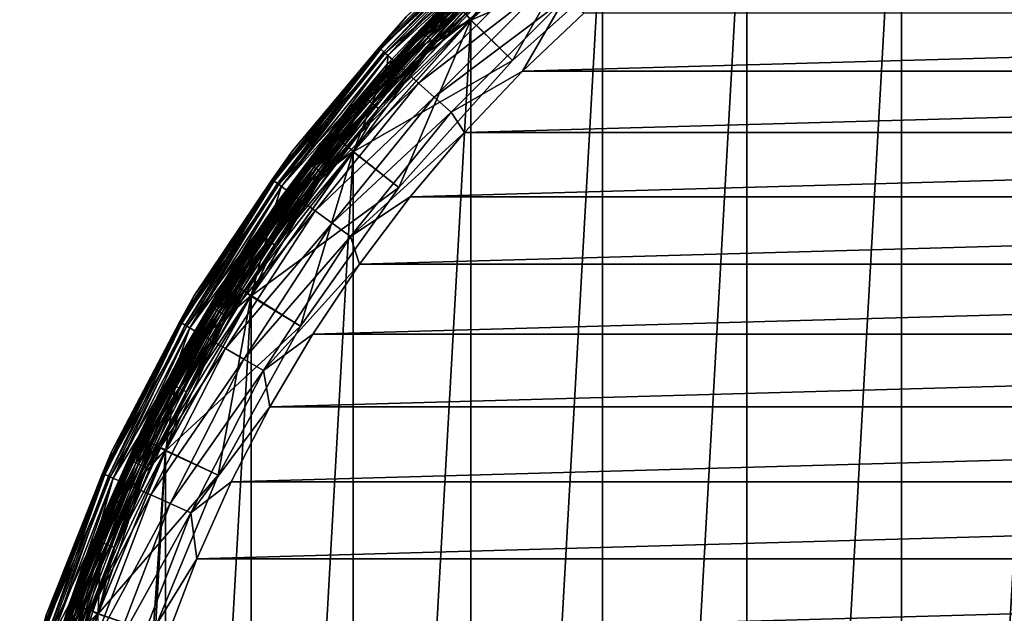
# Model space of a CAD drawing. Header units: metres. Extents: x -27 to 247, y -27 to 27.
# Tile 14 of 50: x -26 to -10, y 9 to 18. Entities that reach past the tile are written whole.
import ezdxf

# ---------------------------------------------------------------- set-up
doc = ezdxf.new("R2010")
doc.units = ezdxf.units.M
doc.layers.add('solid_10271303', color=7, linetype='CONTINUOUS')

msp = doc.modelspace()

# ---------------------------------------------------------------- linework, layer by layer
at = {"layer": 'solid_10271303'}
for points in [[(-11.286701, -23.42243, -50), (-11.286726, 23.422417, -50), (-8.591872, 24.539349, -50)], [(-8.591855, -24.539354, -50), (-11.286701, -23.42243, -50), (-8.591872, 24.539349, -50)], [(-13.838844, -22.011038, -50), (-13.838876, 22.011019, -50), (-11.286726, 23.422417, -50)], [(-11.286701, -23.42243, -50), (-13.838844, -22.011038, -50), (-11.286726, 23.422417, -50)], [(-16.216412, -20.32308, -50), (-16.21645, 20.323051, -50), (-13.838876, 22.011019, -50)], [(-13.838844, -22.011038, -50), (-16.216412, -20.32308, -50), (-13.838876, 22.011019, -50)], [(-18.476282, 18.476282, 0.367037), (-16.218254, 20.321602, 0.35), (-18.392904, 18.376629, 0.35)], [(-15.612246, 19.577301, 0.35), (-18.392904, 18.376629, 0.35), (-16.218254, 20.321602, 0.35)], [(-17.70612, 17.70612), (-16.216789, 20.322779), (-18.390186, 18.379364)], [(-17.968832, 18.969467, -0.016902), (-18.390186, 18.379364), (-16.216789, 20.322779)], [(-18.389851, -18.3797, -50), (-18.389893, 18.37966, -50), (-16.21645, 20.323051, -50)], [(-17.969181, 18.969833, -49.982964), (-16.21645, 20.323051, -50), (-18.389893, 18.37966, -50)], [(-16.216412, -20.32308, -50), (-18.389851, -18.3797, -50), (-16.21645, 20.323051, -50)], [(-17.70612, 17.70612), (-15.61232, 19.57725), (-16.216789, 20.322779)], [(-17.141226, 20.18021, 145.738052), (-18.738358, 18.738302, 145.550003), (-19.222607, 18.20862, 145.738052)], [(-17.141226, 20.18021, 145.738052), (-19.222607, 18.20862, 145.738052), (-17.098448, 20.12985, 145.915726)], [(-19.222607, 18.20862, 145.738052), (-19.174637, 18.163179, 145.915726), (-17.098448, 20.12985, 145.915726)], [(-17.098448, 20.12985, 145.915726), (-19.174637, 18.163179, 145.915726), (-17.029808, 20.04904, 146.072876)], [(-19.174637, 18.163179, 145.915726), (-19.09766, 18.090265, 146.072876), (-17.029808, 20.04904, 146.072876)], [(-19.132696, 18.123451, 0.496632), (-17.061049, 20.085819, 0.496632), (-18.561634, 18.561634, 0.417053)], [(-18.691101, 18.691101, 0.60034), (-17.061049, 20.085819, 0.496632), (-19.132696, 18.123451, 0.496632)], [(-17.029808, 20.04904, 146.072876), (-19.09766, 18.090265, 146.072876), (-16.939157, 19.942318, 146.200653)], [(-19.905434, 17.922934, 149.14827), (-19.45668, 18.430346, 149.240707), (-17.922934, 19.905434, 149.14827)], [(-19.905434, 17.922934, 149.14827), (-17.922934, 19.905434, 149.14827), (-19.873785, 17.894436, 149.064529)], [(-17.906986, 19.887722, 177.830887), (-19.456678, 18.430346, 177.440704), (-19.887722, 17.906986, 177.830887)], [(-17.906986, 19.887722, 177.830887), (-19.887722, 17.906986, 177.830887), (-17.83073, 19.803032, 178.206436)], [(-17.922934, 19.905434, 149.14827), (-17.894436, 19.873785, 149.064529), (-19.873785, 17.894436, 149.064529)], [(-19.873785, 17.894436, 149.064529), (-17.894436, 19.873785, 149.064529), (-19.824438, 17.850004, 148.998062)], [(-17.894436, 19.873785, 149.064529), (-17.850004, 19.824438, 148.998062), (-19.824438, 17.850004, 148.998062)], [(-19.824438, 17.850004, 148.998062), (-17.850004, 19.824438, 148.998062), (-19.762232, 17.793993, 148.955399)], [(-17.850004, 19.824438, 148.998062), (-17.793993, 19.762232, 148.955399), (-19.762232, 17.793993, 148.955399)], [(-19.09766, 18.090265, 146.072876), (-18.996002, 17.993969, 146.200653), (-16.939157, 19.942318, 146.200653)], [(-18.384451, 18.385101, 146.291626), (-16.939157, 19.942318, 146.200653), (-18.996002, 17.993969, 146.200653)], [(-19.887722, 17.906986, 177.830887), (-19.803032, 17.83073, 178.206436), (-17.83073, 19.803032, 178.206436)], [(-17.83073, 19.803032, 178.206436), (-19.803032, 17.83073, 178.206436), (-17.706871, 19.665472, 178.552505)], [(-19.803032, 17.83073, 178.206436), (-19.665472, 17.706871, 178.552505), (-17.706871, 19.665472, 178.552505)], [(-19.762232, 17.793993, 148.955399), (-17.793993, 19.762232, 148.955399), (-18.743013, 18.733646, 148.940704)], [(-17.706871, 19.665472, 178.552505), (-19.665472, 17.706871, 178.552505), (-17.540174, 19.480337, 178.855759)], [(-15.612246, 19.577301, 0.35), (-17.70612, 17.70612, 0.35), (-18.392904, 18.376629, 0.35)], [(-17.70612, 17.70612), (-17.70612, 17.70612, 0.35), (-15.612246, 19.577301, 0.35)], [(-17.70612, 17.70612), (-15.612246, 19.577301, 0.35), (-15.61232, 19.57725)], [(-19.665472, 17.706871, 178.552505), (-19.480337, 17.540174, 178.855759), (-17.540174, 19.480337, 178.855759)], [(-17.540174, 19.480337, 178.855759), (-19.480337, 17.540174, 178.855759), (-17.337063, 19.254759, 179.104523)], [(-20.184412, 17.144794, -49.628902), (-18.738312, 18.738348, -49.5), (-18.212412, 19.22661, -49.628902)], [(-20.184412, 17.144794, -49.628902), (-18.212412, 19.22661, -49.628902), (-20.146389, 17.112497, -49.74966)], [(-20.184309, 17.144707, -0.37059), (-18.212318, 19.226511, -0.37059), (-18.73831, 18.73835, -0.5)], [(-18.177923, 19.190201, -0.249887), (-18.212318, 19.226511, -0.37059), (-20.184309, 17.144707, -0.37059)], [(-20.146189, 17.112328, -0.249887), (-18.177923, 19.190201, -0.249887), (-20.184309, 17.144707, -0.37059)], [(-18.212412, 19.22661, -49.628902), (-18.178104, 19.19039, -49.74966), (-20.146389, 17.112497, -49.74966)], [(-20.146389, 17.112497, -49.74966), (-18.178104, 19.19039, -49.74966), (-20.085819, 17.061049, -49.853367)], [(-18.123198, 19.132427, -0.146262), (-18.177923, 19.190201, -0.249887), (-20.146189, 17.112328, -0.249887)], [(-18.178104, 19.19039, -49.74966), (-18.123451, 19.132696, -49.853367), (-20.085819, 17.061049, -49.853367)], [(-19.480337, 17.540174, 178.855759), (-19.254759, 17.337063, 179.104523), (-17.337063, 19.254759, 179.104523)], [(-17.337063, 19.254759, 179.104523), (-19.254759, 17.337063, 179.104523), (-17.105356, 18.997421, 179.289215)], [(-20.085537, 17.06081, -0.146262), (-18.123198, 19.132427, -0.146262), (-20.146189, 17.112328, -0.249887)], [(-20.085819, 17.061049, -49.853367), (-18.123451, 19.132696, -49.853367), (-20.00684, 16.993963, -49.932949)], [(-18.051876, 19.057135, -0.066791), (-18.123198, 19.132427, -0.146262), (-20.085537, 17.06081, -0.146262)], [(-20.006495, 16.99367, -0.066791), (-18.051876, 19.057135, -0.066791), (-20.085537, 17.06081, -0.146262)], [(-18.123451, 19.132696, -49.853367), (-18.052189, 19.057465, -49.932949), (-20.00684, 16.993963, -49.932949)], [(-20.00684, 16.993963, -49.932949), (-18.052189, 19.057465, -49.932949), (-19.914845, 16.915821, -49.982964)], [(-17.968832, 18.969467, -0.016902), (-18.051876, 19.057135, -0.066791), (-20.006495, 16.99367, -0.066791)], [(-18.052189, 19.057465, -49.932949), (-17.969181, 18.969833, -49.982964), (-19.914845, 16.915821, -49.982964)], [(-19.914459, 16.915493, -0.016902), (-17.968832, 18.969467, -0.016902), (-20.006495, 16.99367, -0.066791)], [(-19.914845, 16.915821, -49.982964), (-17.969181, 18.969833, -49.982964), (-18.389893, 18.37966, -50)], [(-19.914459, 16.915493, -0.016902), (-18.390186, 18.379364), (-17.968832, 18.969467, -0.016902)], [(-19.254759, 17.337063, 179.104523), (-18.997421, 17.105356, 179.289215), (-17.105356, 18.997421, 179.289215)], [(-17.105356, 18.997421, 179.289215), (-18.997421, 17.105356, 179.289215), (-16.853975, 18.718235, 179.40274)], [(-20.718534, 16.52248, 0.85), (-20.718555, 16.522453, 145.550003), (-18.738358, 18.738302, 145.550003)], [(-19.222607, 18.20862, 145.738052), (-18.738358, 18.738302, 145.550003), (-20.718555, 16.522453, 145.550003)], [(-18.738331, 18.738329, 0.85), (-20.718534, 16.52248, 0.85), (-18.738358, 18.738302, 145.550003)], [(-20.70532, 16.511942, 0.721096), (-20.718534, 16.52248, 0.85), (-18.738331, 18.738329, 0.85)], [(-18.73831, 18.73835, -0.5), (-18.738312, 18.738348, -49.5), (-20.718521, 16.522497, -49.5)], [(-20.718519, 16.522499, -0.5), (-18.73831, 18.73835, -0.5), (-20.718521, 16.522497, -49.5)], [(-20.184412, 17.144794, -49.628902), (-20.718521, 16.522497, -49.5), (-18.738312, 18.738348, -49.5)], [(-20.184309, 17.144707, -0.37059), (-18.73831, 18.73835, -0.5), (-20.718519, 16.522499, -0.5)], [(-20.70532, 16.511942, 0.721096), (-18.738331, 18.738329, 0.85), (-18.726377, 18.726377, 0.721096)], [(-20.70532, 16.511942, 0.721096), (-18.726377, 18.726377, 0.721096), (-20.666315, 16.480837, 0.60034)], [(-18.726377, 18.726377, 0.721096), (-18.691101, 18.691101, 0.60034), (-20.666315, 16.480837, 0.60034)], [(-20.666315, 16.480837, 0.60034), (-18.691101, 18.691101, 0.60034), (-19.132696, 18.123451, 0.496632)], [(-19.764355, 17.652758, 148.940704), (-18.743013, 18.733646, 148.940704), (-18.384775, 18.384775, 148.940704)], [(-19.762232, 17.793993, 148.955399), (-18.743013, 18.733646, 148.940704), (-19.764355, 17.652758, 148.940704)], [(-18.997421, 17.105356, 179.289215), (-18.718235, 16.853975, 179.40274), (-16.853975, 18.718235, 179.40274)], [(-16.853975, 18.718235, 179.40274), (-18.718235, 16.853975, 179.40274), (-17.538818, 17.533665, 179.440704)], [(-16.853975, 18.718235, 179.40274), (-17.538818, 17.533665, 179.440704), (-16.528004, 18.489573, 179.440704)], [(-20.523165, 16.366678, 0.417053), (-18.561634, 18.561634, 0.417053), (-20.428795, 16.29142, 0.367037)], [(-19.132696, 18.123451, 0.496632), (-18.561634, 18.561634, 0.417053), (-20.523165, 16.366678, 0.417053)], [(-18.561634, 18.561634, 0.417053), (-18.476282, 18.476282, 0.367037), (-20.428795, 16.29142, 0.367037)], [(-21.335295, 16.218668, 149.240707), (-21.335295, 16.21867, 177.440704), (-19.456678, 18.430346, 177.440704)], [(-19.887722, 17.906986, 177.830887), (-19.456678, 18.430346, 177.440704), (-21.335295, 16.21867, 177.440704)], [(-19.45668, 18.430346, 149.240707), (-21.335295, 16.218668, 149.240707), (-19.456678, 18.430346, 177.440704)], [(-19.905434, 17.922934, 149.14827), (-21.335295, 16.218668, 149.240707), (-19.45668, 18.430346, 149.240707)], [(-20.428795, 16.29142, 0.367037), (-18.476282, 18.476282, 0.367037), (-18.392904, 18.376629, 0.35)], [(-20.428795, 16.29142, 0.367037), (-18.392904, 18.376629, 0.35), (-20.335554, 16.20076, 0.35)], [(-17.70612, 17.70612, 0.35), (-20.335554, 16.20076, 0.35), (-18.392904, 18.376629, 0.35)], [(-19.57725, 15.61232), (-18.390186, 18.379364), (-20.332003, 16.205223)], [(-19.914459, 16.915493, -0.016902), (-20.332003, 16.205223), (-18.390186, 18.379364)], [(-20.331736, -16.205559, -50), (-20.331774, 16.205511, -50), (-18.389893, 18.37966, -50)], [(-19.914845, 16.915821, -49.982964), (-18.389893, 18.37966, -50), (-20.331774, 16.205511, -50)], [(-18.389851, -18.3797, -50), (-20.331736, -16.205559, -50), (-18.389893, 18.37966, -50)], [(-20.327671, 16.210669, 146.291626), (-18.384451, 18.385101, 146.291626), (-18.996002, 17.993969, 146.200653)], [(-18.384775, 18.384775, 148.940704), (-18.384451, 18.385101, 146.291626), (-20.327671, 16.210669, 146.291626)], [(-20.327641, 16.210682, 148.940704), (-18.384775, 18.384775, 148.940704), (-20.327671, 16.210669, 146.291626)], [(-19.764355, 17.652758, 148.940704), (-18.384775, 18.384775, 148.940704), (-20.327641, 16.210682, 148.940704)], [(-19.57725, 15.61232), (-17.70612, 17.70612), (-18.390186, 18.379364)], [(16.528004, 18.489573, 179.440704), (-16.528004, 18.489573, 179.440704), (-17.538818, 17.533665, 179.440704)], [(17.538818, 17.533665, 179.440704), (16.528004, 18.489573, 179.440704), (-17.538818, 17.533665, 179.440704)], [(-19.222607, 18.20862, 145.738052), (-20.718555, 16.522453, 145.550003), (-21.078621, 16.023552, 145.738052)], [(-19.222607, 18.20862, 145.738052), (-21.078621, 16.023552, 145.738052), (-19.174637, 18.163179, 145.915726)], [(-21.078621, 16.023552, 145.738052), (-21.026018, 15.983563, 145.915726), (-19.174637, 18.163179, 145.915726)], [(-19.174637, 18.163179, 145.915726), (-21.026018, 15.983563, 145.915726), (-19.09766, 18.090265, 146.072876)], [(-21.026018, 15.983563, 145.915726), (-20.94161, 15.919398, 146.072876), (-19.09766, 18.090265, 146.072876)], [(-20.980028, 15.948603, 0.496632), (-19.132696, 18.123451, 0.496632), (-20.523165, 16.366678, 0.417053)], [(-20.666315, 16.480837, 0.60034), (-19.132696, 18.123451, 0.496632), (-20.980028, 15.948603, 0.496632)], [(-19.09766, 18.090265, 146.072876), (-20.94161, 15.919398, 146.072876), (-18.996002, 17.993969, 146.200653)], [(-21.669847, 15.744065, 149.14827), (-21.335295, 16.218668, 149.240707), (-19.905434, 17.922934, 149.14827)], [(-21.669847, 15.744065, 149.14827), (-19.905434, 17.922934, 149.14827), (-21.635393, 15.719032, 149.064529)], [(-19.887722, 17.906986, 177.830887), (-21.335295, 16.21867, 177.440704), (-21.650566, 15.730057, 177.830887)], [(-19.887722, 17.906986, 177.830887), (-21.650566, 15.730057, 177.830887), (-19.803032, 17.83073, 178.206436)], [(-19.905434, 17.922934, 149.14827), (-19.873785, 17.894436, 149.064529), (-21.635393, 15.719032, 149.064529)], [(-21.635393, 15.719032, 149.064529), (-19.873785, 17.894436, 149.064529), (-21.581671, 15.680001, 148.998062)], [(-19.873785, 17.894436, 149.064529), (-19.824438, 17.850004, 148.998062), (-21.581671, 15.680001, 148.998062)], [(-20.94161, 15.919398, 146.072876), (-20.830137, 15.83466, 146.200653), (-18.996002, 17.993969, 146.200653)], [(-20.327671, 16.210669, 146.291626), (-18.996002, 17.993969, 146.200653), (-20.830137, 15.83466, 146.200653)], [(-21.650566, 15.730057, 177.830887), (-21.558369, 15.663072, 178.206436), (-19.803032, 17.83073, 178.206436)], [(-21.581671, 15.680001, 148.998062), (-19.824438, 17.850004, 148.998062), (-21.51395, 15.6308, 148.955399)], [(-19.803032, 17.83073, 178.206436), (-21.558369, 15.663072, 178.206436), (-19.665472, 17.706871, 178.552505)], [(-19.824438, 17.850004, 148.998062), (-19.762232, 17.793993, 148.955399), (-21.51395, 15.6308, 148.955399)], [(-21.51395, 15.6308, 148.955399), (-19.762232, 17.793993, 148.955399), (-20.723263, 16.516523, 148.940704)], [(-19.762232, 17.793993, 148.955399), (-19.764355, 17.652758, 148.940704), (-20.723263, 16.516523, 148.940704)], [(-21.558369, 15.663072, 178.206436), (-21.408615, 15.554269, 178.552505), (-19.665472, 17.706871, 178.552505)], [(-19.665472, 17.706871, 178.552505), (-21.408615, 15.554269, 178.552505), (-19.480337, 17.540174, 178.855759)], [(-20.723263, 16.516523, 148.940704), (-19.764355, 17.652758, 148.940704), (-20.327641, 16.210682, 148.940704)], [(-17.70612, 17.70612, 0.35), (-19.577301, 15.612246, 0.35), (-20.335554, 16.20076, 0.35)], [(-19.57725, 15.61232), (-19.577301, 15.612246, 0.35), (-17.70612, 17.70612, 0.35)], [(-19.57725, 15.61232), (-17.70612, 17.70612, 0.35), (-17.70612, 17.70612)], [(-21.408615, 15.554269, 178.552505), (-21.207069, 15.407838, 178.855759), (-19.480337, 17.540174, 178.855759)], [(-19.480337, 17.540174, 178.855759), (-21.207069, 15.407838, 178.855759), (-19.254759, 17.337063, 179.104523)], [(-18.718235, 16.853975, 179.40274), (-18.494616, 16.522385, 179.440704), (-17.538818, 17.533665, 179.440704)], [(17.538818, 17.533665, 179.440704), (-17.538818, 17.533665, 179.440704), (-18.494616, 16.522385, 179.440704)], [(18.494616, 16.522385, 179.440704), (17.538818, 17.533665, 179.440704), (-18.494616, 16.522385, 179.440704)], [(-21.207069, 15.407838, 178.855759), (-20.961496, 15.229419, 179.104523), (-19.254759, 17.337063, 179.104523)], [(-19.254759, 17.337063, 179.104523), (-20.961496, 15.229419, 179.104523), (-18.997421, 17.105356, 179.289215)], [(-21.919769, 14.861972, -49.628902), (-20.718521, 16.522497, -49.5), (-20.184412, 17.144794, -49.628902)], [(-21.919769, 14.861972, -49.628902), (-20.184412, 17.144794, -49.628902), (-21.878477, 14.833975, -49.74966)], [(-21.919657, 14.861897, -0.37059), (-20.184309, 17.144707, -0.37059), (-20.718519, 16.522499, -0.5)], [(-20.146189, 17.112328, -0.249887), (-20.184309, 17.144707, -0.37059), (-21.919657, 14.861897, -0.37059)], [(-21.87826, 14.833828, -0.249887), (-20.146189, 17.112328, -0.249887), (-21.919657, 14.861897, -0.37059)], [(-20.184412, 17.144794, -49.628902), (-20.146389, 17.112497, -49.74966), (-21.878477, 14.833975, -49.74966)], [(-21.878477, 14.833975, -49.74966), (-20.146389, 17.112497, -49.74966), (-21.8127, 14.789377, -49.853367)], [(-20.085537, 17.06081, -0.146262), (-20.146189, 17.112328, -0.249887), (-21.87826, 14.833828, -0.249887)], [(-21.812393, 14.789169, -0.146262), (-20.085537, 17.06081, -0.146262), (-21.87826, 14.833828, -0.249887)], [(-20.146389, 17.112497, -49.74966), (-20.085819, 17.061049, -49.853367), (-21.8127, 14.789377, -49.853367)], [(-21.8127, 14.789377, -49.853367), (-20.085819, 17.061049, -49.853367), (-21.726931, 14.731224, -49.932949)], [(-20.006495, 16.99367, -0.066791), (-20.085537, 17.06081, -0.146262), (-21.812393, 14.789169, -0.146262)], [(-20.085819, 17.061049, -49.853367), (-20.00684, 16.993963, -49.932949), (-21.726931, 14.731224, -49.932949)], [(-20.961496, 15.229419, 179.104523), (-20.681349, 15.025879, 179.289215), (-18.997421, 17.105356, 179.289215)], [(-18.997421, 17.105356, 179.289215), (-20.681349, 15.025879, 179.289215), (-18.718235, 16.853975, 179.40274)], [(-21.726555, 14.730969, -0.066791), (-20.006495, 16.99367, -0.066791), (-21.812393, 14.789169, -0.146262)], [(-21.726931, 14.731224, -49.932949), (-20.00684, 16.993963, -49.932949), (-21.627026, 14.663486, -49.982964)], [(-19.914459, 16.915493, -0.016902), (-20.006495, 16.99367, -0.066791), (-21.726555, 14.730969, -0.066791)], [(-21.626606, 14.663203, -0.016902), (-19.914459, 16.915493, -0.016902), (-21.726555, 14.730969, -0.066791)], [(-20.00684, 16.993963, -49.932949), (-19.914845, 16.915821, -49.982964), (-21.627026, 14.663486, -49.982964)], [(-21.627026, 14.663486, -49.982964), (-19.914845, 16.915821, -49.982964), (-20.331774, 16.205511, -50)], [(-21.626606, 14.663203, -0.016902), (-20.332003, 16.205223), (-19.914459, 16.915493, -0.016902)], [(-20.681349, 15.025879, 179.289215), (-20.377415, 14.805058, 179.40274), (-18.718235, 16.853975, 179.40274)], [(-18.718235, 16.853975, 179.40274), (-20.377415, 14.805058, 179.40274), (-18.494616, 16.522385, 179.440704)], [(-22.438192, 14.098849, 0.85), (-22.438206, 14.098826, 145.550003), (-20.718555, 16.522453, 145.550003)], [(-21.078621, 16.023552, 145.738052), (-20.718555, 16.522453, 145.550003), (-22.438206, 14.098826, 145.550003)], [(-20.718534, 16.52248, 0.85), (-22.438192, 14.098849, 0.85), (-20.718555, 16.522453, 145.550003)], [(-22.42388, 14.089858, 0.721096), (-22.438192, 14.098849, 0.85), (-20.718534, 16.52248, 0.85)], [(-20.718519, 16.522499, -0.5), (-20.718521, 16.522497, -49.5), (-22.43819, 14.098851, -49.5)], [(-22.43819, 14.098851, -0.5), (-20.718519, 16.522499, -0.5), (-22.43819, 14.098851, -49.5)], [(-21.919657, 14.861897, -0.37059), (-20.718519, 16.522499, -0.5), (-22.43819, 14.098851, -0.5)], [(-21.919769, 14.861972, -49.628902), (-22.43819, 14.098851, -49.5), (-20.718521, 16.522497, -49.5)], [(-22.42388, 14.089858, 0.721096), (-20.718534, 16.52248, 0.85), (-20.70532, 16.511942, 0.721096)], [(-22.42388, 14.089858, 0.721096), (-20.70532, 16.511942, 0.721096), (-22.381638, 14.063315, 0.60034)], [(-20.70532, 16.511942, 0.721096), (-20.666315, 16.480837, 0.60034), (-22.381638, 14.063315, 0.60034)], [(-22.381638, 14.063315, 0.60034), (-20.666315, 16.480837, 0.60034), (-20.980028, 15.948603, 0.496632)], [(-21.616899, 15.328372, 148.940704), (-20.723263, 16.516523, 148.940704), (-20.327641, 16.210682, 148.940704)], [(-21.51395, 15.6308, 148.955399), (-20.723263, 16.516523, 148.940704), (-21.616899, 15.328372, 148.940704)], [(-20.377415, 14.805058, 179.40274), (-19.392221, 15.459022, 179.440704), (-18.494616, 16.522385, 179.440704)], [(18.494616, 16.522385, 179.440704), (-18.494616, 16.522385, 179.440704), (-19.392221, 15.459022, 179.440704)], [(19.392221, 15.459022, 179.440704), (18.494616, 16.522385, 179.440704), (-19.392221, 15.459022, 179.440704)], [(-22.226606, 13.965902, 0.417053), (-20.523165, 16.366678, 0.417053), (-22.124403, 13.901684, 0.367037)], [(-20.980028, 15.948603, 0.496632), (-20.523165, 16.366678, 0.417053), (-22.226606, 13.965902, 0.417053)], [(-20.523165, 16.366678, 0.417053), (-20.428795, 16.29142, 0.367037), (-22.124403, 13.901684, 0.367037)], [(-22.124403, 13.901684, 0.367037), (-20.428795, 16.29142, 0.367037), (-20.335554, 16.20076, 0.35)], [(-22.963772, 13.816843, 149.240707), (-22.963772, 13.816843, 177.440704), (-21.335295, 16.21867, 177.440704)], [(-21.650566, 15.730057, 177.830887), (-21.335295, 16.21867, 177.440704), (-22.963772, 13.816843, 177.440704)], [(-21.335295, 16.218668, 149.240707), (-22.963772, 13.816843, 149.240707), (-21.335295, 16.21867, 177.440704)], [(-21.669847, 15.744065, 149.14827), (-22.963772, 13.816843, 149.240707), (-21.335295, 16.218668, 149.240707)], [(-22.124403, 13.901684, 0.367037), (-20.335554, 16.20076, 0.35), (-22.022905, 13.819932, 0.35)], [(-19.577301, 15.612246, 0.35), (-22.022905, 13.819932, 0.35), (-20.335554, 16.20076, 0.35)], [(-21.202179, 13.322198), (-20.332003, 16.205223), (-22.017908, 13.827912)], [(-21.626606, 14.663203, -0.016902), (-22.017908, 13.827912), (-20.332003, 16.205223)], [(-22.017714, -13.828222, -50), (-22.017748, 13.828169, -50), (-20.331774, 16.205511, -50)], [(-21.627026, 14.663486, -49.982964), (-20.331774, 16.205511, -50), (-22.017748, 13.828169, -50)], [(-20.331736, -16.205559, -50), (-22.017714, -13.828222, -50), (-20.331774, 16.205511, -50)], [(-22.015003, 13.832557, 146.291626), (-20.327671, 16.210669, 146.291626), (-20.830137, 15.83466, 146.200653)], [(-22.014751, 13.832949, 148.940704), (-20.327671, 16.210669, 146.291626), (-22.015003, 13.832557, 146.291626)], [(-22.014751, 13.832949, 148.940704), (-20.327641, 16.210682, 148.940704), (-20.327671, 16.210669, 146.291626)], [(-21.616899, 15.328372, 148.940704), (-20.327641, 16.210682, 148.940704), (-22.014751, 13.832949, 148.940704)], [(-21.202179, 13.322198), (-19.57725, 15.61232), (-20.332003, 16.205223)], [(-21.078621, 16.023552, 145.738052), (-22.438206, 14.098826, 145.550003), (-22.687508, 13.650621, 145.738052)], [(-21.078621, 16.023552, 145.738052), (-22.687508, 13.650621, 145.738052), (-21.026018, 15.983563, 145.915726)], [(-22.687508, 13.650621, 145.738052), (-22.63089, 13.616555, 145.915726), (-21.026018, 15.983563, 145.915726)], [(-21.026018, 15.983563, 145.915726), (-22.63089, 13.616555, 145.915726), (-20.94161, 15.919398, 146.072876)], [(-22.58139, 13.586772, 0.496632), (-20.980028, 15.948603, 0.496632), (-22.226606, 13.965902, 0.417053)], [(-22.381638, 14.063315, 0.60034), (-20.980028, 15.948603, 0.496632), (-22.58139, 13.586772, 0.496632)], [(-22.63089, 13.616555, 145.915726), (-22.540041, 13.561893, 146.072876), (-20.94161, 15.919398, 146.072876)], [(-20.94161, 15.919398, 146.072876), (-22.540041, 13.561893, 146.072876), (-20.830137, 15.83466, 146.200653)], [(-22.540041, 13.561893, 146.072876), (-22.420059, 13.489701, 146.200653), (-20.830137, 15.83466, 146.200653)], [(-22.015003, 13.832557, 146.291626), (-20.830137, 15.83466, 146.200653), (-22.420059, 13.489701, 146.200653)], [(-23.19684, 13.392702, 149.14827), (-22.963772, 13.816843, 149.240707), (-21.669847, 15.744065, 149.14827)], [(-23.19684, 13.392702, 149.14827), (-21.669847, 15.744065, 149.14827), (-23.159958, 13.371408, 149.064529)], [(-21.650566, 15.730057, 177.830887), (-22.963772, 13.816843, 177.440704), (-23.176201, 13.380785, 177.830887)], [(-21.650566, 15.730057, 177.830887), (-23.176201, 13.380785, 177.830887), (-21.558369, 15.663072, 178.206436)], [(-23.176201, 13.380785, 177.830887), (-23.077507, 13.323804, 178.206436), (-21.558369, 15.663072, 178.206436)], [(-21.669847, 15.744065, 149.14827), (-21.635393, 15.719032, 149.064529), (-23.159958, 13.371408, 149.064529)], [(-23.159958, 13.371408, 149.064529), (-21.635393, 15.719032, 149.064529), (-23.102449, 13.338206, 148.998062)], [(-21.635393, 15.719032, 149.064529), (-21.581671, 15.680001, 148.998062), (-23.102449, 13.338206, 148.998062)], [(-23.102449, 13.338206, 148.998062), (-21.581671, 15.680001, 148.998062), (-23.029959, 13.296352, 148.955399)], [(-21.558369, 15.663072, 178.206436), (-23.077507, 13.323804, 178.206436), (-21.408615, 15.554269, 178.552505)], [(-21.581671, 15.680001, 148.998062), (-21.51395, 15.6308, 148.955399), (-23.029959, 13.296352, 148.955399)], [(-23.029959, 13.296352, 148.955399), (-21.51395, 15.6308, 148.955399), (-22.442604, 14.091816, 148.940704)], [(-21.51395, 15.6308, 148.955399), (-21.616899, 15.328372, 148.940704), (-22.442604, 14.091816, 148.940704)], [(-19.577301, 15.612246, 0.35), (-21.202141, 13.322237, 0.35), (-22.022905, 13.819932, 0.35)], [(-21.202179, 13.322198), (-19.577301, 15.612246, 0.35), (-19.57725, 15.61232)], [(-21.202179, 13.322198), (-21.202141, 13.322237, 0.35), (-19.577301, 15.612246, 0.35)], [(-23.077507, 13.323804, 178.206436), (-22.9172, 13.231252, 178.552505), (-21.408615, 15.554269, 178.552505)], [(-21.408615, 15.554269, 178.552505), (-22.9172, 13.231252, 178.552505), (-21.207069, 15.407838, 178.855759)], [(-20.377415, 14.805058, 179.40274), (-20.228598, 14.347231, 179.440704), (-19.392221, 15.459022, 179.440704)], [(19.392221, 15.459022, 179.440704), (-19.392221, 15.459022, 179.440704), (-20.228598, 14.347231, 179.440704)], [(20.228598, 14.347231, 179.440704), (19.392221, 15.459022, 179.440704), (-20.228598, 14.347231, 179.440704)], [(-22.9172, 13.231252, 178.552505), (-22.701454, 13.10669, 178.855759), (-21.207069, 15.407838, 178.855759)], [(-21.207069, 15.407838, 178.855759), (-22.701454, 13.10669, 178.855759), (-20.961496, 15.229419, 179.104523)], [(-22.442604, 14.091816, 148.940704), (-21.616899, 15.328372, 148.940704), (-22.014751, 13.832949, 148.940704)], [(-22.701454, 13.10669, 178.855759), (-22.438574, 12.954917, 179.104523), (-20.961496, 15.229419, 179.104523)], [(-20.961496, 15.229419, 179.104523), (-22.438574, 12.954917, 179.104523), (-20.681349, 15.025879, 179.289215)], [(-22.438574, 12.954917, 179.104523), (-22.138685, 12.781776, 179.289215), (-20.681349, 15.025879, 179.289215)], [(-20.681349, 15.025879, 179.289215), (-22.138685, 12.781776, 179.289215), (-20.377415, 14.805058, 179.40274)], [(-23.398136, 12.404906, -49.628902), (-22.43819, 14.098851, -49.5), (-21.919769, 14.861972, -49.628902)], [(-23.398136, 12.404906, -49.628902), (-21.919769, 14.861972, -49.628902), (-23.354059, 12.381538, -49.74966)], [(-23.398016, 12.404843, -0.37059), (-21.919657, 14.861897, -0.37059), (-22.43819, 14.098851, -0.5)], [(-21.87826, 14.833828, -0.249887), (-21.919657, 14.861897, -0.37059), (-23.398016, 12.404843, -0.37059)], [(-23.353827, 12.381415, -0.249887), (-21.87826, 14.833828, -0.249887), (-23.398016, 12.404843, -0.37059)], [(-21.919769, 14.861972, -49.628902), (-21.878477, 14.833975, -49.74966), (-23.354059, 12.381538, -49.74966)], [(-23.354059, 12.381538, -49.74966), (-21.878477, 14.833975, -49.74966), (-23.283846, 12.344314, -49.853367)], [(-21.812393, 14.789169, -0.146262), (-21.87826, 14.833828, -0.249887), (-23.353827, 12.381415, -0.249887)], [(-23.283518, 12.34414, -0.146262), (-21.812393, 14.789169, -0.146262), (-23.353827, 12.381415, -0.249887)], [(-21.878477, 14.833975, -49.74966), (-21.8127, 14.789377, -49.853367), (-23.283846, 12.344314, -49.853367)], [(-23.283846, 12.344314, -49.853367), (-21.8127, 14.789377, -49.853367), (-23.192291, 12.295774, -49.932949)], [(-21.726555, 14.730969, -0.066791), (-21.812393, 14.789169, -0.146262), (-23.283518, 12.34414, -0.146262)], [(-21.8127, 14.789377, -49.853367), (-21.726931, 14.731224, -49.932949), (-23.192291, 12.295774, -49.932949)], [(-22.138685, 12.781776, 179.289215), (-21.813335, 12.593935, 179.40274), (-20.377415, 14.805058, 179.40274)], [(-20.377415, 14.805058, 179.40274), (-21.813335, 12.593935, 179.40274), (-20.228598, 14.347231, 179.440704)], [(-23.191891, 12.295562, -0.066791), (-21.726555, 14.730969, -0.066791), (-23.283518, 12.34414, -0.146262)], [(-23.192291, 12.295774, -49.932949), (-21.726931, 14.731224, -49.932949), (-23.085648, 12.239236, -49.982964)], [(-21.626606, 14.663203, -0.016902), (-21.726555, 14.730969, -0.066791), (-23.191891, 12.295562, -0.066791)], [(-23.085201, 12.238999, -0.016902), (-21.626606, 14.663203, -0.016902), (-23.191891, 12.295562, -0.066791)], [(-21.726931, 14.731224, -49.932949), (-21.627026, 14.663486, -49.982964), (-23.085648, 12.239236, -49.982964)], [(-23.085648, 12.239236, -49.982964), (-21.627026, 14.663486, -49.982964), (-22.017748, 13.828169, -50)], [(-23.085201, 12.238999, -0.016902), (-22.017908, 13.827912), (-21.626606, 14.663203, -0.016902)], [(-21.813335, 12.593935, 179.40274), (-21.001274, 13.190372, 179.440704), (-20.228598, 14.347231, 179.440704)], [(20.228598, 14.347231, 179.440704), (-20.228598, 14.347231, 179.440704), (-21.001274, 13.190372, 179.440704)], [(21.001274, 13.190372, 179.440704), (20.228598, 14.347231, 179.440704), (-21.001274, 13.190372, 179.440704)], [(-23.875675, 11.497918, 0.85), (-23.875685, 11.4979, 145.550003), (-22.438206, 14.098826, 145.550003)], [(-22.687508, 13.650621, 145.738052), (-22.438206, 14.098826, 145.550003), (-23.875685, 11.4979, 145.550003)], [(-22.43819, 14.098851, -0.5), (-22.43819, 14.098851, -49.5), (-23.875683, 11.497904, -49.5)], [(-23.398136, 12.404906, -49.628902), (-23.875683, 11.497904, -49.5), (-22.43819, 14.098851, -49.5)], [(-23.875683, 11.497902, -0.5), (-22.43819, 14.098851, -0.5), (-23.875683, 11.497904, -49.5)], [(-23.398016, 12.404843, -0.37059), (-22.43819, 14.098851, -0.5), (-23.875683, 11.497902, -0.5)], [(-22.438192, 14.098849, 0.85), (-23.875675, 11.497918, 0.85), (-22.438206, 14.098826, 145.550003)], [(-23.860447, 11.490585, 0.721096), (-23.875675, 11.497918, 0.85), (-22.438192, 14.098849, 0.85)], [(-23.860447, 11.490585, 0.721096), (-22.438192, 14.098849, 0.85), (-22.42388, 14.089858, 0.721096)], [(-23.860447, 11.490585, 0.721096), (-22.42388, 14.089858, 0.721096), (-23.815498, 11.46894, 0.60034)], [(-22.42388, 14.089858, 0.721096), (-22.381638, 14.063315, 0.60034), (-23.815498, 11.46894, 0.60034)], [(-23.815498, 11.46894, 0.60034), (-22.381638, 14.063315, 0.60034), (-22.58139, 13.586772, 0.496632)], [(-23.197861, 12.81051, 148.940704), (-22.442604, 14.091816, 148.940704), (-22.014751, 13.832949, 148.940704)], [(-23.029959, 13.296352, 148.955399), (-22.442604, 14.091816, 148.940704), (-23.197861, 12.81051, 148.940704)], [(-24.323021, 11.253028, 149.240707), (-24.323021, 11.253028, 177.440704), (-22.963772, 13.816843, 177.440704)], [(-23.176201, 13.380785, 177.830887), (-22.963772, 13.816843, 177.440704), (-24.323021, 11.253028, 177.440704)], [(-22.963772, 13.816843, 149.240707), (-24.323021, 11.253028, 149.240707), (-22.963772, 13.816843, 177.440704)], [(-23.19684, 13.392702, 149.14827), (-24.323021, 11.253028, 149.240707), (-22.963772, 13.816843, 149.240707)], [(-23.650536, 11.389498, 0.417053), (-22.226606, 13.965902, 0.417053), (-23.541784, 11.337126, 0.367037)], [(-22.58139, 13.586772, 0.496632), (-22.226606, 13.965902, 0.417053), (-23.650536, 11.389498, 0.417053)], [(-22.226606, 13.965902, 0.417053), (-22.124403, 13.901684, 0.367037), (-23.541784, 11.337126, 0.367037)], [(-23.541784, 11.337126, 0.367037), (-22.124403, 13.901684, 0.367037), (-22.022905, 13.819932, 0.35)], [(-23.541784, 11.337126, 0.367037), (-22.022905, 13.819932, 0.35), (-23.432045, 11.266729, 0.35)], [(-21.202141, 13.322237, 0.35), (-23.432045, 11.266729, 0.35), (-22.022905, 13.819932, 0.35)], [(-22.560541, 10.864411), (-22.017908, 13.827912), (-23.427139, 11.276921)], [(-23.085201, 12.238999, -0.016902), (-23.427139, 11.276921), (-22.017908, 13.827912)], [(-23.427011, -11.277188, -50), (-23.42704, 11.277129, -50), (-22.017748, 13.828169, -50)], [(-23.085648, 12.239236, -49.982964), (-22.017748, 13.828169, -50), (-23.42704, 11.277129, -50)], [(-22.017714, -13.828222, -50), (-23.427011, -11.277188, -50), (-22.017748, 13.828169, -50)], [(-23.425241, 11.280849, 148.940704), (-22.014751, 13.832949, 148.940704), (-23.425058, 11.281249, 146.291626)], [(-23.197861, 12.81051, 148.940704), (-22.014751, 13.832949, 148.940704), (-23.425241, 11.280849, 148.940704)], [(-22.014751, 13.832949, 148.940704), (-22.015003, 13.832557, 146.291626), (-23.425058, 11.281249, 146.291626)], [(-23.425058, 11.281249, 146.291626), (-22.015003, 13.832557, 146.291626), (-22.420059, 13.489701, 146.200653)], [(-22.560541, 10.864411), (-21.202179, 13.322198), (-22.017908, 13.827912)], [(-22.687508, 13.650621, 145.738052), (-23.875685, 11.4979, 145.550003), (-24.030405, 11.117649, 145.738052)], [(-22.687508, 13.650621, 145.738052), (-24.030405, 11.117649, 145.738052), (-22.63089, 13.616555, 145.915726)], [(-24.030405, 11.117649, 145.738052), (-23.970436, 11.089905, 145.915726), (-22.63089, 13.616555, 145.915726)], [(-22.63089, 13.616555, 145.915726), (-23.970436, 11.089905, 145.915726), (-22.540041, 13.561893, 146.072876)], [(-23.970436, 11.089905, 145.915726), (-23.874208, 11.045384, 146.072876), (-22.540041, 13.561893, 146.072876)], [(-23.918005, 11.065647, 0.496632), (-22.58139, 13.586772, 0.496632), (-23.650536, 11.389498, 0.417053)], [(-23.815498, 11.46894, 0.60034), (-22.58139, 13.586772, 0.496632), (-23.918005, 11.065647, 0.496632)], [(-22.540041, 13.561893, 146.072876), (-23.874208, 11.045384, 146.072876), (-22.420059, 13.489701, 146.200653)], [(-23.874208, 11.045384, 146.072876), (-23.747124, 10.986589, 146.200653), (-22.420059, 13.489701, 146.200653)], [(-23.425058, 11.281249, 146.291626), (-22.420059, 13.489701, 146.200653), (-23.747124, 10.986589, 146.200653)], [(-24.469685, 10.894606, 149.14827), (-24.323021, 11.253028, 149.240707), (-23.19684, 13.392702, 149.14827)], [(-24.469685, 10.894606, 149.14827), (-23.19684, 13.392702, 149.14827), (-24.430779, 10.877283, 149.064529)], [(-23.176201, 13.380785, 177.830887), (-24.323021, 11.253028, 177.440704), (-24.44791, 10.884912, 177.830887)], [(-23.176201, 13.380785, 177.830887), (-24.44791, 10.884912, 177.830887), (-23.077507, 13.323804, 178.206436)], [(-24.44791, 10.884912, 177.830887), (-24.343801, 10.838559, 178.206436), (-23.077507, 13.323804, 178.206436)], [(-23.19684, 13.392702, 149.14827), (-23.159958, 13.371408, 149.064529), (-24.430779, 10.877283, 149.064529)], [(-24.430779, 10.877283, 149.064529), (-23.159958, 13.371408, 149.064529), (-24.370115, 10.850274, 148.998062)], [(-23.159958, 13.371408, 149.064529), (-23.102449, 13.338206, 148.998062), (-24.370115, 10.850274, 148.998062)], [(-24.370115, 10.850274, 148.998062), (-23.102449, 13.338206, 148.998062), (-24.293646, 10.816228, 148.955399)], [(-23.077507, 13.323804, 178.206436), (-24.343801, 10.838559, 178.206436), (-22.9172, 13.231252, 178.552505)], [(-23.102449, 13.338206, 148.998062), (-23.029959, 13.296352, 148.955399), (-24.293646, 10.816228, 148.955399)], [(-24.343801, 10.838559, 178.206436), (-24.1747, 10.763269, 178.552505), (-22.9172, 13.231252, 178.552505)], [(-24.293646, 10.816228, 148.955399), (-23.029959, 13.296352, 148.955399), (-23.879932, 11.489038, 148.940704)], [(-22.9172, 13.231252, 178.552505), (-24.1747, 10.763269, 178.552505), (-22.701454, 13.10669, 178.855759)], [(-23.029959, 13.296352, 148.955399), (-23.197861, 12.81051, 148.940704), (-23.879932, 11.489038, 148.940704)], [(-21.202141, 13.322237, 0.35), (-22.560425, 10.864641, 0.35), (-23.432045, 11.266729, 0.35)], [(-22.560541, 10.864411), (-22.560425, 10.864641, 0.35), (-21.202141, 13.322237, 0.35)], [(-22.560541, 10.864411), (-21.202141, 13.322237, 0.35), (-21.202179, 13.322198)], [(-21.813335, 12.593935, 179.40274), (-21.707956, 11.991854, 179.440704), (-21.001274, 13.190372, 179.440704)], [(21.001274, 13.190372, 179.440704), (-21.001274, 13.190372, 179.440704), (-21.707956, 11.991854, 179.440704)], [(21.707956, 11.991854, 179.440704), (21.001274, 13.190372, 179.440704), (-21.707956, 11.991854, 179.440704)], [(-24.1747, 10.763269, 178.552505), (-23.947115, 10.661942, 178.855759), (-22.701454, 13.10669, 178.855759)], [(-22.701454, 13.10669, 178.855759), (-23.947115, 10.661942, 178.855759), (-22.438574, 12.954917, 179.104523)], [(-23.947115, 10.661942, 178.855759), (-23.669811, 10.538479, 179.104523), (-22.438574, 12.954917, 179.104523)], [(-22.438574, 12.954917, 179.104523), (-23.669811, 10.538479, 179.104523), (-22.138685, 12.781776, 179.289215)], [(-23.879932, 11.489038, 148.940704), (-23.197861, 12.81051, 148.940704), (-23.425241, 11.280849, 148.940704)], [(-23.669811, 10.538479, 179.104523), (-23.353468, 10.397634, 179.289215), (-22.138685, 12.781776, 179.289215)], [(-22.138685, 12.781776, 179.289215), (-23.353468, 10.397634, 179.289215), (-21.813335, 12.593935, 179.40274)], [(-23.353468, 10.397634, 179.289215), (-23.010263, 10.244829, 179.40274), (-21.813335, 12.593935, 179.40274)], [(-21.813335, 12.593935, 179.40274), (-23.010263, 10.244829, 179.40274), (-21.707956, 11.991854, 179.440704)], [(-24.602182, 9.802405, -49.628902), (-23.875683, 11.497904, -49.5), (-23.398136, 12.404906, -49.628902)], [(-24.602182, 9.802405, -49.628902), (-23.398136, 12.404906, -49.628902), (-24.555836, 9.783939, -49.74966)], [(-24.602057, 9.802355, -0.37059), (-23.398016, 12.404843, -0.37059), (-23.875683, 11.497902, -0.5)], [(-23.353827, 12.381415, -0.249887), (-23.398016, 12.404843, -0.37059), (-24.602057, 9.802355, -0.37059)], [(-24.555593, 9.783842, -0.249887), (-23.353827, 12.381415, -0.249887), (-24.602057, 9.802355, -0.37059)], [(-23.398136, 12.404906, -49.628902), (-23.354059, 12.381538, -49.74966), (-24.555836, 9.783939, -49.74966)], [(-24.555836, 9.783939, -49.74966), (-23.354059, 12.381538, -49.74966), (-24.48201, 9.754524, -49.853367)], [(-23.283518, 12.34414, -0.146262), (-23.353827, 12.381415, -0.249887), (-24.555593, 9.783842, -0.249887)], [(-23.354059, 12.381538, -49.74966), (-23.283846, 12.344314, -49.853367), (-24.48201, 9.754524, -49.853367)], [(-24.481665, 9.754387, -0.146262), (-23.283518, 12.34414, -0.146262), (-24.555593, 9.783842, -0.249887)], [(-24.48201, 9.754524, -49.853367), (-23.283846, 12.344314, -49.853367), (-24.385744, 9.716168, -49.932949)], [(-23.191891, 12.295562, -0.066791), (-23.283518, 12.34414, -0.146262), (-24.481665, 9.754387, -0.146262)], [(-24.385323, 9.716001, -0.066791), (-23.191891, 12.295562, -0.066791), (-24.481665, 9.754387, -0.146262)], [(-23.283846, 12.344314, -49.853367), (-23.192291, 12.295774, -49.932949), (-24.385744, 9.716168, -49.932949)], [(-24.385744, 9.716168, -49.932949), (-23.192291, 12.295774, -49.932949), (-24.273613, 9.671492, -49.982964)], [(-23.085201, 12.238999, -0.016902), (-23.191891, 12.295562, -0.066791), (-24.385323, 9.716001, -0.066791)], [(-24.273144, 9.671304, -0.016902), (-23.085201, 12.238999, -0.016902), (-24.385323, 9.716001, -0.066791)], [(-23.192291, 12.295774, -49.932949), (-23.085648, 12.239236, -49.982964), (-24.273613, 9.671492, -49.982964)], [(-24.273613, 9.671492, -49.982964), (-23.085648, 12.239236, -49.982964), (-23.42704, 11.277129, -50)], [(-24.273144, 9.671304, -0.016902), (-23.427139, 11.276921), (-23.085201, 12.238999, -0.016902)], [(-23.010263, 10.244829, 179.40274), (-22.346449, 10.75528, 179.440704), (-21.707956, 11.991854, 179.440704)], [(21.707956, 11.991854, 179.440704), (-21.707956, 11.991854, 179.440704), (-22.346449, 10.75528, 179.440704)], [(22.346449, 10.75528, 179.440704), (21.707956, 11.991854, 179.440704), (-22.346449, 10.75528, 179.440704)], [(-25.012915, 8.752378, -0.5), (-23.875683, 11.497902, -0.5), (-25.012913, 8.752381, -49.5)], [(-24.602057, 9.802355, -0.37059), (-23.875683, 11.497902, -0.5), (-25.012915, 8.752378, -0.5)], [(-23.875683, 11.497902, -0.5), (-23.875683, 11.497904, -49.5), (-25.012913, 8.752381, -49.5)], [(-24.602182, 9.802405, -49.628902), (-25.012913, 8.752381, -49.5), (-23.875683, 11.497904, -49.5)], [(-25.012909, 8.752394, 0.85), (-25.012913, 8.75238, 145.550003), (-23.875685, 11.4979, 145.550003)], [(-24.030405, 11.117649, 145.738052), (-23.875685, 11.4979, 145.550003), (-25.012913, 8.75238, 145.550003)], [(-23.875675, 11.497918, 0.85), (-25.012909, 8.752394, 0.85), (-23.875685, 11.4979, 145.550003)], [(-24.996954, 8.746813, 0.721096), (-25.012909, 8.752394, 0.85), (-23.875675, 11.497918, 0.85)], [(-24.996954, 8.746813, 0.721096), (-23.875675, 11.497918, 0.85), (-23.860447, 11.490585, 0.721096)], [(-24.996954, 8.746813, 0.721096), (-23.860447, 11.490585, 0.721096), (-24.949865, 8.730335, 0.60034)], [(-23.860447, 11.490585, 0.721096), (-23.815498, 11.46894, 0.60034), (-24.949865, 8.730335, 0.60034)], [(-24.949865, 8.730335, 0.60034), (-23.815498, 11.46894, 0.60034), (-23.918005, 11.065647, 0.496632)], [(-24.777044, 8.669863, 0.417053), (-23.650536, 11.389498, 0.417053), (-24.663115, 8.629997, 0.367037)], [(-23.918005, 11.065647, 0.496632), (-23.650536, 11.389498, 0.417053), (-24.777044, 8.669863, 0.417053)], [(-23.650536, 11.389498, 0.417053), (-23.541784, 11.337126, 0.367037), (-24.663115, 8.629997, 0.367037)], [(-24.486589, 10.131948, 148.940704), (-23.879932, 11.489038, 148.940704), (-23.425241, 11.280849, 148.940704)], [(-24.293646, 10.816228, 148.955399), (-23.879932, 11.489038, 148.940704), (-24.486589, 10.131948, 148.940704)], [(-25.397104, 8.557281, 149.240707), (-25.397104, 8.557281, 177.440704), (-24.323021, 11.253028, 177.440704)], [(-24.44791, 10.884912, 177.830887), (-24.323021, 11.253028, 177.440704), (-25.397104, 8.557281, 177.440704)], [(-24.323021, 11.253028, 149.240707), (-25.397104, 8.557281, 149.240707), (-24.323021, 11.253028, 177.440704)], [(-24.469685, 10.894606, 149.14827), (-25.397104, 8.557281, 149.240707), (-24.323021, 11.253028, 149.240707)], [(-24.663115, 8.629997, 0.367037), (-23.541784, 11.337126, 0.367037), (-23.432045, 11.266729, 0.35)], [(-24.663115, 8.629997, 0.367037), (-23.432045, 11.266729, 0.35), (-24.546541, 8.571254, 0.35)], [(-22.560425, 10.864641, 0.35), (-24.546541, 8.571254, 0.35), (-23.432045, 11.266729, 0.35)], [(-23.635162, 8.269947), (-23.427139, 11.276921), (-24.54212, 8.583953)], [(-24.273144, 9.671304, -0.016902), (-24.54212, 8.583953), (-23.427139, 11.276921)], [(-24.542046, -8.584163, -50), (-24.542068, 8.584098, -50), (-23.42704, 11.277129, -50)], [(-24.273613, 9.671492, -49.982964), (-23.42704, 11.277129, -50), (-24.542068, 8.584098, -50)], [(-23.427011, -11.277188, -50), (-24.542046, -8.584163, -50), (-23.42704, 11.277129, -50)], [(-24.540911, 8.587382, 148.940704), (-23.425241, 11.280849, 148.940704), (-24.540895, 8.587459, 146.291626)], [(-24.486589, 10.131948, 148.940704), (-23.425241, 11.280849, 148.940704), (-24.540911, 8.587382, 148.940704)], [(-24.540895, 8.587459, 146.291626), (-23.425058, 11.281249, 146.291626), (-23.747124, 10.986589, 146.200653)], [(-23.425241, 11.280849, 148.940704), (-23.425058, 11.281249, 146.291626), (-24.540895, 8.587459, 146.291626)], [(-23.635162, 8.269947), (-22.560541, 10.864411), (-23.427139, 11.276921)], [(-24.030405, 11.117649, 145.738052), (-25.012913, 8.75238, 145.550003), (-25.091568, 8.454333, 145.738052)], [(-24.030405, 11.117649, 145.738052), (-25.091568, 8.454333, 145.738052), (-23.970436, 11.089905, 145.915726)], [(-25.091568, 8.454333, 145.738052), (-25.02895, 8.433235, 145.915726), (-23.970436, 11.089905, 145.915726)], [(-23.970436, 11.089905, 145.915726), (-25.02895, 8.433235, 145.915726), (-23.874208, 11.045384, 146.072876)], [(-24.974203, 8.414789, 0.496632), (-23.918005, 11.065647, 0.496632), (-24.777044, 8.669863, 0.417053)], [(-24.949865, 8.730335, 0.60034), (-23.918005, 11.065647, 0.496632), (-24.974203, 8.414789, 0.496632)], [(-25.474434, 8.277145, 149.14827), (-25.397104, 8.557281, 149.240707), (-24.469685, 10.894606, 149.14827)], [(-25.474434, 8.277145, 149.14827), (-24.469685, 10.894606, 149.14827), (-25.433929, 8.263985, 149.064529)], [(-24.469685, 10.894606, 149.14827), (-24.430779, 10.877283, 149.064529), (-25.433929, 8.263985, 149.064529)], [(-25.02895, 8.433235, 145.915726), (-24.928473, 8.399381, 146.072876), (-23.874208, 11.045384, 146.072876)], [(-23.874208, 11.045384, 146.072876), (-24.928473, 8.399381, 146.072876), (-23.747124, 10.986589, 146.200653)], [(-24.928473, 8.399381, 146.072876), (-24.795776, 8.354671, 146.200653), (-23.747124, 10.986589, 146.200653)], [(-24.540895, 8.587459, 146.291626), (-23.747124, 10.986589, 146.200653), (-24.795776, 8.354671, 146.200653)], [(-24.44791, 10.884912, 177.830887), (-25.397104, 8.557281, 177.440704), (-25.451767, 8.26978, 177.830887)], [(-24.44791, 10.884912, 177.830887), (-25.451767, 8.26978, 177.830887), (-24.343801, 10.838559, 178.206436)], [(-25.451767, 8.26978, 177.830887), (-25.343382, 8.234564, 178.206436), (-24.343801, 10.838559, 178.206436)], [(-25.433929, 8.263985, 149.064529), (-24.430779, 10.877283, 149.064529), (-25.370775, 8.243464, 148.998062)], [(-24.430779, 10.877283, 149.064529), (-24.370115, 10.850274, 148.998062), (-25.370775, 8.243464, 148.998062)], [(-25.370775, 8.243464, 148.998062), (-24.370115, 10.850274, 148.998062), (-25.291166, 8.217598, 148.955399)], [(-24.343801, 10.838559, 178.206436), (-25.343382, 8.234564, 178.206436), (-24.1747, 10.763269, 178.552505)], [(-25.343382, 8.234564, 178.206436), (-25.167336, 8.177363, 178.552505), (-24.1747, 10.763269, 178.552505)], [(-24.370115, 10.850274, 148.998062), (-24.293646, 10.816228, 148.955399), (-25.291166, 8.217598, 148.955399)], [(-25.291166, 8.217598, 148.955399), (-24.293646, 10.816228, 148.955399), (-25.016129, 8.743167, 148.940704)], [(-24.1747, 10.763269, 178.552505), (-25.167336, 8.177363, 178.552505), (-23.947115, 10.661942, 178.855759)], [(-24.293646, 10.816228, 148.955399), (-24.486589, 10.131948, 148.940704), (-25.016129, 8.743167, 148.940704)], [(-22.560425, 10.864641, 0.35), (-23.63509, 8.270167, 0.35), (-24.546541, 8.571254, 0.35)], [(-23.635162, 8.269947), (-23.63509, 8.270167, 0.35), (-22.560541, 10.864411)], [(-22.560541, 10.864411), (-23.63509, 8.270167, 0.35), (-22.560425, 10.864641, 0.35)], [(-23.010263, 10.244829, 179.40274), (-22.914465, 9.485063, 179.440704), (-22.346449, 10.75528, 179.440704)], [(22.346449, 10.75528, 179.440704), (-22.346449, 10.75528, 179.440704), (-22.914465, 9.485063, 179.440704)], [(22.914465, 9.485063, 179.440704), (22.346449, 10.75528, 179.440704), (-22.914465, 9.485063, 179.440704)], [(-25.167336, 8.177363, 178.552505), (-24.930407, 8.10038, 178.855759), (-23.947115, 10.661942, 178.855759)], [(-23.947115, 10.661942, 178.855759), (-24.930407, 8.10038, 178.855759), (-23.669811, 10.538479, 179.104523)], [(-24.930407, 8.10038, 178.855759), (-24.641716, 8.006579, 179.104523), (-23.669811, 10.538479, 179.104523)], [(-23.669811, 10.538479, 179.104523), (-24.641716, 8.006579, 179.104523), (-23.353468, 10.397634, 179.289215)], [(-24.641716, 8.006579, 179.104523), (-24.312384, 7.899572, 179.289215), (-23.353468, 10.397634, 179.289215)], [(-23.353468, 10.397634, 179.289215), (-24.312384, 7.899572, 179.289215), (-23.010263, 10.244829, 179.40274)], [(-24.312384, 7.899572, 179.289215), (-23.955088, 7.78348, 179.40274), (-23.010263, 10.244829, 179.40274)], [(-23.010263, 10.244829, 179.40274), (-23.955088, 7.78348, 179.40274), (-22.914465, 9.485063, 179.440704)], [(-25.016129, 8.743167, 148.940704), (-24.486589, 10.131948, 148.940704), (-24.540911, 8.587382, 148.940704)], [(-25.51779, 7.084979, -49.628902), (-25.012913, 8.752381, -49.5), (-24.602182, 9.802405, -49.628902)], [(-25.51779, 7.084979, -49.628902), (-24.602182, 9.802405, -49.628902), (-25.469719, 7.071632, -49.74966)], [(-25.517658, 7.084943, -0.37059), (-24.602057, 9.802355, -0.37059), (-25.012915, 8.752378, -0.5)], [(-24.555593, 9.783842, -0.249887), (-24.602057, 9.802355, -0.37059), (-25.517658, 7.084943, -0.37059)], [(-25.469465, 7.071562, -0.249887), (-24.555593, 9.783842, -0.249887), (-25.517658, 7.084943, -0.37059)], [(-24.602182, 9.802405, -49.628902), (-24.555836, 9.783939, -49.74966), (-25.469719, 7.071632, -49.74966)], [(-25.469719, 7.071632, -49.74966), (-24.555836, 9.783939, -49.74966), (-25.393145, 7.050372, -49.853367)], [(-24.481665, 9.754387, -0.146262), (-24.555593, 9.783842, -0.249887), (-25.469465, 7.071562, -0.249887)], [(-25.392788, 7.050273, -0.146262), (-24.481665, 9.754387, -0.146262), (-25.469465, 7.071562, -0.249887)], [(-24.555836, 9.783939, -49.74966), (-24.48201, 9.754524, -49.853367), (-25.393145, 7.050372, -49.853367)], [(-25.393145, 7.050372, -49.853367), (-24.48201, 9.754524, -49.853367), (-25.293297, 7.022649, -49.932949)], [(-24.385323, 9.716001, -0.066791), (-24.481665, 9.754387, -0.146262), (-25.392788, 7.050273, -0.146262)], [(-24.48201, 9.754524, -49.853367), (-24.385744, 9.716168, -49.932949), (-25.293297, 7.022649, -49.932949)], [(-25.29286, 7.022528, -0.066791), (-24.385323, 9.716001, -0.066791), (-25.392788, 7.050273, -0.146262)], [(-25.293297, 7.022649, -49.932949), (-24.385744, 9.716168, -49.932949), (-25.176992, 6.990357, -49.982964)], [(-24.273144, 9.671304, -0.016902), (-24.385323, 9.716001, -0.066791), (-25.29286, 7.022528, -0.066791)], [(-25.176504, 6.990222, -0.016902), (-24.273144, 9.671304, -0.016902), (-25.29286, 7.022528, -0.066791)], [(-24.385744, 9.716168, -49.932949), (-24.273613, 9.671492, -49.982964), (-25.176992, 6.990357, -49.982964)], [(-25.176992, 6.990357, -49.982964), (-24.273613, 9.671492, -49.982964), (-24.542068, 8.584098, -50)], [(-25.176504, 6.990222, -0.016902), (-24.54212, 8.583953), (-24.273144, 9.671304, -0.016902)], [(-23.955088, 7.78348, 179.40274), (-23.410242, 8.185358, 179.440704), (-22.914465, 9.485063, 179.440704)], [(22.914465, 9.485063, 179.440704), (-22.914465, 9.485063, 179.440704), (-23.410242, 8.185358, 179.440704)], [(23.410242, 8.185358, 179.440704), (22.914465, 9.485063, 179.440704), (-23.410242, 8.185358, 179.440704)], [(-25.83559, 5.896804, 0.85), (-25.835592, 5.896795, 145.550003), (-25.012913, 8.75238, 145.550003)], [(-25.091568, 8.454333, 145.738052), (-25.012913, 8.75238, 145.550003), (-25.835592, 5.896795, 145.550003)], [(-25.012909, 8.752394, 0.85), (-25.83559, 5.896804, 0.85), (-25.012913, 8.75238, 145.550003)], [(-25.819111, 5.893044, 0.721096), (-25.83559, 5.896804, 0.85), (-25.012909, 8.752394, 0.85)], [(-25.012915, 8.752378, -0.5), (-25.012913, 8.752381, -49.5), (-25.83559, 5.896801, -49.5)], [(-25.51779, 7.084979, -49.628902), (-25.83559, 5.896801, -49.5), (-25.012913, 8.752381, -49.5)], [(-25.83559, 5.896801, -0.5), (-25.012915, 8.752378, -0.5), (-25.83559, 5.896801, -49.5)], [(-25.517658, 7.084943, -0.37059), (-25.012915, 8.752378, -0.5), (-25.83559, 5.896801, -0.5)], [(-25.819111, 5.893044, 0.721096), (-25.012909, 8.752394, 0.85), (-24.996954, 8.746813, 0.721096)], [(-25.819111, 5.893044, 0.721096), (-24.996954, 8.746813, 0.721096), (-25.770473, 5.881942, 0.60034)], [(-24.996954, 8.746813, 0.721096), (-24.949865, 8.730335, 0.60034), (-25.770473, 5.881942, 0.60034)], [(-25.770473, 5.881942, 0.60034), (-24.949865, 8.730335, 0.60034), (-24.974203, 8.414789, 0.496632)], [(-25.591969, 5.8412, 0.417053), (-24.777044, 8.669863, 0.417053), (-25.474291, 5.814341, 0.367037)], [(-24.974203, 8.414789, 0.496632), (-24.777044, 8.669863, 0.417053), (-25.591969, 5.8412, 0.417053)], [(-24.777044, 8.669863, 0.417053), (-24.663115, 8.629997, 0.367037), (-25.474291, 5.814341, 0.367037)], [(-25.474291, 5.814341, 0.367037), (-24.663115, 8.629997, 0.367037), (-24.546541, 8.571254, 0.35)], [(-25.467096, 7.326444, 148.940704), (-25.016129, 8.743167, 148.940704), (-24.540911, 8.587382, 148.940704)], [(-25.291166, 8.217598, 148.955399), (-25.016129, 8.743167, 148.940704), (-25.467096, 7.326444, 148.940704)], [(-25.467096, 7.326444, 148.940704), (-24.540911, 8.587382, 148.940704), (-25.348152, 5.785409, 148.940704)], [(-25.348162, 5.785382, 146.291626), (-24.540895, 8.587459, 146.291626), (-24.795776, 8.354671, 146.200653)], [(-24.540911, 8.587382, 148.940704), (-24.540895, 8.587459, 146.291626), (-25.348162, 5.785382, 146.291626)], [(-25.348152, 5.785409, 148.940704), (-24.540911, 8.587382, 148.940704), (-25.348162, 5.785382, 146.291626)]]:
    msp.add_3dface(points, dxfattribs=at)

doc.saveas('drawing.dxf')
